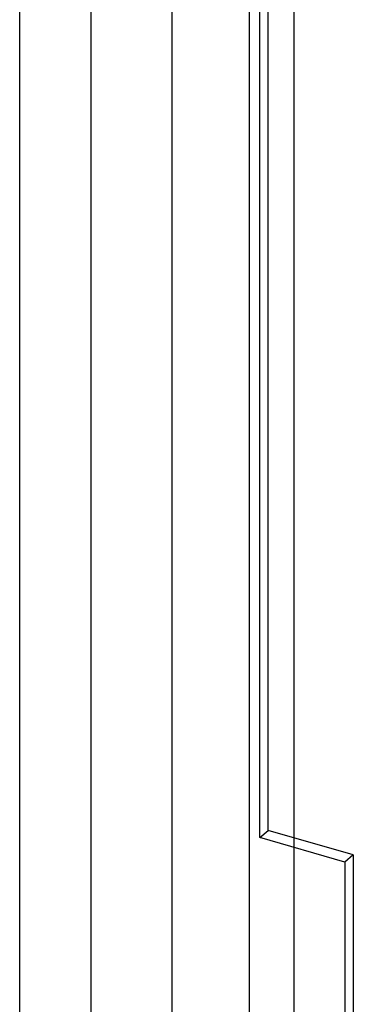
# Model space of a CAD drawing. Header units: millimetres. Extents: x -24 to 80, y -43 to 164.
# Tile 21 of 223: x -2.2 to 1.53, y 17.56 to 28.58. Entities that reach past the tile are written whole.
import ezdxf

# ---------------------------------------------------------------- set-up
doc = ezdxf.new("R2010")
doc.units = ezdxf.units.MM
doc.layers.add('MAIN-2', color=7, linetype='Continuous')

msp = doc.modelspace()

# ---------------------------------------------------------------- linework, layer by layer
at = {"layer": 'MAIN-2'}
for p, q in [((0.866, -0.25), (0.866, 162.13)), ((-0.5, 161.947), (-0.5, -0.433)), ((0.366, -0.683), (0.366, 161.697)), ((-1.402, -2.309), (-1.402, 156.001)), ((0.576, 19.507), (0.576, 143.868)), ((0.482, 19.426), (0.482, 143.787)), ((-2.202, -3.002), (-2.202, 81.731)), ((0.482, 19.426), (0.576, 19.507)), ((1.528, 19.232), (0.576, 19.507)), ((1.434, 19.151), (0.482, 19.426)), ((1.528, 19.232), (1.434, 19.151)), ((1.528, 19.232), (1.528, 13.689)), ((1.434, 19.151), (1.434, 13.608))]:
    msp.add_line(p, q, dxfattribs=at)

doc.saveas('drawing.dxf')
